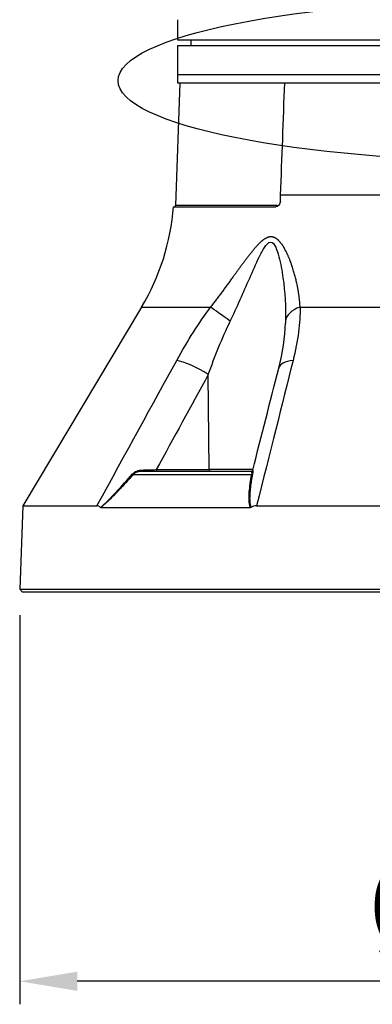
# Model space of a CAD drawing. Header units: millimetres. Extents: x 0 to 4378, y 0 to 2376.
# Tile 186 of 256: x 1559 to 1620, y 531 to 702. Entities that reach past the tile are written whole.
import ezdxf

# ---------------------------------------------------------------- set-up
doc = ezdxf.new("R2010")
doc.units = ezdxf.units.MM
doc.header["$LTSCALE"] = 0.2
doc.layers.add('13_After Rev.Num.', color=6, linetype='Continuous')
doc.styles.add('Rainbow-5.0 Style', font='malgunsl.ttf')
doc.dimstyles.new('Rainbow-5.0 Style', dxfattribs={"dimtxt": 4, "dimasz": 2.5, "dimexe": 1, "dimexo": 1, "dimgap": 1, "dimtad": 1, "dimdsep": 46, "dimtxsty": 'Rainbow-5.0 Style', "dimcen": 0, "dimclrd": 251, "dimclre": 251, "dimclrt": 7, "dimazin": 3, "dimtp": 0.1, "dimtm": 0.1000000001, "dimtfac": 0.61, "dimtmove": 0, "dimatfit": 3, "dimfxl": 1, "dimlwd": -1, "dimlwe": -1, "dimarcsym": 1})

# ---------------------------------------------------------------- blocks, each defined once
blk = doc.blocks.new('A$C20a5dee6')
for p, q in [((-58.9978813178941, 99), (-58.9978813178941, 96)), ((-58.9978813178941, 96), (58.99788131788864, 96)), ((-56.69526961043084, 96), (-56.71272467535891, 95)), ((-59, 95), (-59, 88.5)), ((-59, 95), (59, 95)), ((-59, 90), (59, 90)), ((-58.62222269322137, 88.5), (-59.36627882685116, 67.19302010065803)), ((-59, 88.5), (59.0916507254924, 88.5)), ((49.32365697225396, 69.01392758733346), (-41.08654323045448, 69.01392758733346)), ((-59.70549839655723, 67), (-41.89512942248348, 67)), ((-41.65980048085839, 67.19302010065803), (-59.36627882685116, 67.19302010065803)), ((-65.25560367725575, 49.53608112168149), (-85.9066057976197, 14.99258666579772)), ((-65.25560367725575, 49.53608112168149), (-53.26389373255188, 49.53608112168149)), ((-37.69948853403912, 49.53608112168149), (37.69948853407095, 49.53608112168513)), ((-58.52970070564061, 40.12261337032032), (-58.5296476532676, 40.12271548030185)), ((-53.48535664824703, 21.29312819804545), (-53.65089358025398, 37.81226609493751)), ((-65.21265226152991, 21), (-46.21265962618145, 21)), ((-62.6862678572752, 21.29214691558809), (-53.48536429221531, 21.29410963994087)), ((-45.90464387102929, 21.29214691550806), (-53.48534690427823, 21.29214691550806)), ((-66.68335319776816, 20.4641814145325), (-46.11543369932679, 20.4641814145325)), ((-71.22787999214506, 15.682548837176), (-71.22769782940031, 15.68289944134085)), ((-85.90660579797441, 14.99258666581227), (-86.41270871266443, 0.4996954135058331)), ((-85.9066057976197, 14.99258666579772), (-73.01517164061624, 14.99258666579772)), ((-72.35160561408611, 14.69478612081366), (-46.33548263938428, 14.69478612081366)), ((-45.2628946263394, 14.99258666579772), (45.26289462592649, 14.99258666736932)), ((-86.41270871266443, 0.4996954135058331), (-85.93015846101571, -3.637978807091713e-12)), ((-86.41270871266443, 0.4996954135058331), (86.41270871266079, 0.4996954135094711)), ((85.93015846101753, 0), (-85.93015846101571, -3.637978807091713e-12))]:
    blk.add_line(p, q)
for centre, radius, start, end in [((-99.58820448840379, 70.06100551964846), 40.00000000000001, 329.1279166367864, 355.6111418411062), ((-59.56615699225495, 67.20000000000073), 0.2000000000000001, 270.0000000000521, 357.999999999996), ((-52.23737825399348, 55.72122140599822), 5.000000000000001, 18.74316511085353, 18.76762133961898)]:
    blk.add_arc(centre, radius, start, end)
for centre, major_axis, ratio, start_param, end_param in [((-68.36710382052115, 70.05092552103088), (1.432827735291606, 40.01783420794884), 0.6817646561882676, 4.684882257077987, 4.710885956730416), ((-41.80006334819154, 67.20000000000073), (-6.671909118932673e-15, -0.2000000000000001), 0.7017418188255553, 0.5217441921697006, 1.535889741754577), ((-45.36529501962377, 55.72122140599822), (-7.119305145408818e-14, 5.000000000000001), 0.8684450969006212, 6.138405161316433, 6.138502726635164), ((-49.76096085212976, 46.97046557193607), (-4.053536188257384, 2.927258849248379), 0.01176237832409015, 4.740823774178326, 5.764313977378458), ((-35.22015836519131, 46.97046557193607), (-4.999473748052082, 0.07254131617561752), 0.5854112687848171, 5.239754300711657, 6.263244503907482), ((-55.563654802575, 37.68138112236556), (-4.385304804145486, 2.401897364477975), 0.2184332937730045, 4.383547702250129, 5.77849216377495), ((-36.5681474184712, 37.68138112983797), (-4.844711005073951, 1.236440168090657), 0.4687791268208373, 5.336155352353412, 6.283200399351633), ((-36.5681474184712, 37.68138112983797), (-4.844711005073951, 1.236440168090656), 0.4687791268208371, 1.509217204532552e-05, 0.0008866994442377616), ((-66.87237018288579, 20.65701769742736), (-0.2236197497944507, 0.1999855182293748), 0.1344646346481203, 1.94872923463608, 2.686312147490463), ((-67.61278340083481, 21.52021608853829), (14.7072059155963, 0.2925131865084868), 0.02351572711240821, 4.87577315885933, 5.053497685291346), ((-65.2126522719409, 21.29999306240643), (-3.072389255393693e-11, -0.299993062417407), 0.003767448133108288, 4.959708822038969, 6.283176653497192), ((-62.57150254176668, 21.30000000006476), (4.281218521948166e-12, -0.3000000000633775), 0.3826834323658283, 4.738570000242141, 6.283185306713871), ((-53.37058112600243, 21.29999999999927), (3.332905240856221e-16, -0.3), 0.3826834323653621, 4.735296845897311, 6.283185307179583), ((-46.21265962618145, 21.29999999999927), (-0.07344946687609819, -0.2908695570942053), 0.9999937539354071, 0.2473443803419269, 1.570796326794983), ((-46.24614998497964, 20.65701769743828), (0.2951491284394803, -0.05373073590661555), 0.6605644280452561, 5.287347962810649, 6.024930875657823)]:
    blk.add_ellipse(centre, major_axis=major_axis, ratio=ratio, start_param=start_param, end_param=end_param)
for points, knots in [([(-58.9999999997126, 99.49999999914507), (-58.9999998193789, 99.49999947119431), (-58.99991584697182, 99.49031855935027), (-58.99976788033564, 99.47181557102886), (-58.99961975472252, 99.45329270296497), (-58.99940458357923, 99.42539766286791), (-58.9991732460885, 99.39044042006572), (-58.99894190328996, 99.35548237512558), (-58.99868984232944, 99.31249762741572), (-58.99847666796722, 99.26504554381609), (-58.99826349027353, 99.21759271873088), (-58.99808500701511, 99.1643679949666), (-58.99798309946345, 99.10958938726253), (-58.99791660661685, 99.07384733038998), (-58.9978813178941, 99.03681389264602), (-58.9978813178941, 99)], [0.5001154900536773, 0.5001154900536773, 0.5001154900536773, 0.5001154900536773, 0.607467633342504, 0.607467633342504, 0.607467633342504, 0.714935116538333, 0.714935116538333, 0.714935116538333, 0.82240506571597, 0.82240506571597, 0.82240506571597, 0.929876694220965, 0.929876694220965, 0.929876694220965, 1, 1, 1, 1]), ([(-41.13408694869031, 67.9738230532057), (-41.14108397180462, 67.84570285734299), (-41.16627396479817, 67.71937261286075), (-41.25129990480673, 67.48054995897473), (-41.31130787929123, 67.37094407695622), (-41.4502958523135, 67.19650139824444), (-41.52575273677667, 67.12976628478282), (-41.67208069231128, 67.04409183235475), (-41.74017987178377, 67.01882177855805), (-41.83773655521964, 67.00241758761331), (-41.86651419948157, 66.99999988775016), (-41.89512942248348, 67)], [0.03964738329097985, 0.03964738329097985, 0.03964738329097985, 0.03964738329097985, 0.0781729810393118, 0.0781729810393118, 0.1178623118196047, 0.1178623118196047, 0.1537190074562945, 0.1537190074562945, 0.1825701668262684, 0.1825701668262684, 0.1946468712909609, 0.1946468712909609, 0.1946468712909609, 0.1946468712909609]), ([(-49.84178917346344, 47.10135030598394), (-48.65721498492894, 49.57898896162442), (-47.54835883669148, 52.09386931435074), (-45.91695283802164, 55.82628754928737), (-45.38127296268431, 57.06824092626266), (-44.52221485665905, 58.83909390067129), (-44.224432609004, 59.42105135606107), (-43.57640142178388, 60.41320603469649), (-43.20618609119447, 60.84085682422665), (-42.46854294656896, 60.85548204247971), (-42.16849955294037, 60.43496582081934), (-41.71086886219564, 59.45857231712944), (-41.53420056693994, 58.88973995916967), (-41.06570662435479, 57.11547964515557), (-40.8474510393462, 55.86755224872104), (-40.3277827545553, 52.11809018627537), (-40.17193211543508, 49.58603525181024), (-40.21779140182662, 47.10135030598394)], [0, 0, 0, 0, 0.250000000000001, 0.250000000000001, 0.375000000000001, 0.375000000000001, 0.437500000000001, 0.437500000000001, 0.500000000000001, 0.500000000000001, 0.562500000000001, 0.562500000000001, 0.625, 0.625, 0.750000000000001, 0.750000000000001, 1, 1, 1, 1]), ([(-72.4016308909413, 14.7144522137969), (-72.01836204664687, 15.03389732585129), (-71.60293179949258, 15.40661875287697), (-71.16329392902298, 15.83592443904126), (-71.08729400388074, 15.91013824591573), (-71.01682416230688, 15.98002058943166), (-70.9486700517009, 16.04830002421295), (-70.81969812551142, 16.17750910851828), (-70.69904108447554, 16.30134020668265), (-70.56551632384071, 16.43965089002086), (-70.36143154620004, 16.65105067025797), (-70.13817698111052, 16.88647978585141), (-69.8943623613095, 17.14458550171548), (-69.77535472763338, 17.27056872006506), (-69.65592218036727, 17.39791812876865), (-69.53599284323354, 17.52655594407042), (-68.67311041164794, 18.45209521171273), (-67.77910578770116, 19.44982364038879), (-66.81484775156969, 20.55527606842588)], [2.455419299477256e-10, 2.455419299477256e-10, 2.455419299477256e-10, 2.455419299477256e-10, 0.250000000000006, 0.250000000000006, 0.250000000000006, 0.2932173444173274, 0.2932173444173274, 0.2932173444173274, 0.375000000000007, 0.375000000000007, 0.375000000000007, 0.500000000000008, 0.500000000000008, 0.500000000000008, 0.5610133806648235, 0.5610133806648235, 0.5610133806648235, 1, 1, 1, 1]), ([(-66.81484775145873, 20.55527606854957), (-66.63378892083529, 20.76284622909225), (-66.35142247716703, 20.94457891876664), (-66.07823244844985, 21.05230878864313), (-65.80504241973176, 21.16003865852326), (-65.51595243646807, 21.21936784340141), (-65.21374811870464, 21.22655100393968)], [0, 0, 0, 0, 0.5, 0.5, 0.5, 1, 1, 1, 1]), ([(-65.21265228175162, 21), (-65.22473189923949, 21), (-65.47494140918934, 20.99241500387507), (-65.63921300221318, 20.96549974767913), (-65.72134879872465, 20.95204211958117), (-65.7935190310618, 20.93614381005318), (-65.8559054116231, 20.92010515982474), (-65.91829179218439, 20.90406650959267), (-65.93967929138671, 20.89842185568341), (-66.01414535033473, 20.87331246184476), (-66.31200958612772, 20.77287488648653), (-66.53498361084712, 20.62295855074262), (-66.68335319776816, 20.46418141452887)], [0, 0, 0, 0, 0.250000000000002, 0.250000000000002, 0.250000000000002, 0.375000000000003, 0.375000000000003, 0.375000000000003, 0.500000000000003, 0.500000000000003, 0.500000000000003, 1, 1, 1, 1]), ([(-45.96985338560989, 20.55527606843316), (-46.08765805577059, 19.92406837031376), (-46.18629090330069, 19.32734993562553), (-46.26268082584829, 18.7659282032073), (-46.30087578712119, 18.48521733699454), (-46.33356372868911, 18.21335015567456), (-46.36072793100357, 17.9504135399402), (-46.37469360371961, 17.81523244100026), (-46.38832177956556, 17.67101114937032), (-46.40049637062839, 17.52790569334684), (-46.41200220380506, 17.39266110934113), (-46.42219660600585, 17.25830200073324), (-46.43063434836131, 17.13345874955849), (-46.45903700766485, 16.71321833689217), (-46.47170293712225, 16.38398541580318), (-46.46364276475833, 16.04769096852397), (-46.46184665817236, 15.97275204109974), (-46.45913408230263, 15.89734368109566), (-46.45494239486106, 15.82054907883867), (-46.43194045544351, 15.39913769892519), (-46.36621040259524, 15.03153837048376), (-46.25602205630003, 14.71446385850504)], [0, 0, 0, 0, 0.249999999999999, 0.249999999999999, 0.249999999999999, 0.374999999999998, 0.374999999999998, 0.374999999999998, 0.4392650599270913, 0.4392650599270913, 0.4392650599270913, 0.499999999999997, 0.499999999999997, 0.499999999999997, 0.7044425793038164, 0.7044425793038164, 0.7044425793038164, 0.749999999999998, 0.749999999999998, 0.749999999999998, 0.9999969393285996, 0.9999969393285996, 0.9999969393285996, 0.9999969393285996]), ([(-45.92195585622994, 21.22607290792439), (-45.92438150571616, 21.21761513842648), (-45.91611459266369, 21.1733211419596), (-45.91727051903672, 21.05349668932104), (-45.91845029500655, 20.93119996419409), (-45.93094864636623, 20.76373177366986), (-45.96985338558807, 20.55527606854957)], [0.0101076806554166, 0.0101076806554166, 0.0101076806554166, 0.0101076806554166, 0.5, 0.5, 0.5, 1, 1, 1, 1]), ([(-66.68335319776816, 20.46418141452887), (-67.25591777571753, 19.8235379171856), (-67.80581052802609, 19.21942974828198), (-68.33247828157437, 18.65178307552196), (-68.59581215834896, 18.36795973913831), (-68.85334139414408, 18.09325347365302), (-69.1050165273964, 17.82767519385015), (-69.22345620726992, 17.7026926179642), (-69.34060974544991, 17.57972238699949), (-69.4564437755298, 17.45879453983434), (-69.46367891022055, 17.45124123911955), (-69.47090926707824, 17.44369553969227), (-69.47813482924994, 17.43615748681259), (-69.60104116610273, 17.30793570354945), (-69.70052108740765, 17.20463024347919), (-69.84244160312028, 17.05834657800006), (-70.2484221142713, 16.63988475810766), (-70.59336583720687, 16.29377238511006), (-70.90168544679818, 15.99477392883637), (-71.0244887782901, 15.87568320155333), (-71.14146344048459, 15.76369029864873), (-71.25437717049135, 15.65758140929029), (-71.45257903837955, 15.47132434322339), (-71.60226722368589, 15.33400736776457), (-71.78100459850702, 15.17646201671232), (-71.95974175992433, 15.0189168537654), (-72.14996215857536, 14.85835618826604), (-72.3516062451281, 14.6947879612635)], [0, 0, 0, 0, 0.250000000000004, 0.250000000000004, 0.250000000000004, 0.375000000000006, 0.375000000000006, 0.375000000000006, 0.433825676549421, 0.433825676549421, 0.433825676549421, 0.437500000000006, 0.437500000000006, 0.437500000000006, 0.500000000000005, 0.500000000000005, 0.500000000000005, 0.6787886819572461, 0.6787886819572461, 0.6787886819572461, 0.750000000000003, 0.750000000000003, 0.750000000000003, 0.875000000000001, 0.875000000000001, 0.875000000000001, 0.9999998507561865, 0.9999998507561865, 0.9999998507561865, 0.9999998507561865]), ([(-46.33548351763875, 14.6947879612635), (-46.39818717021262, 14.86461316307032), (-46.44851298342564, 15.0475766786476), (-46.48647937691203, 15.24372731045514), (-46.50546259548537, 15.34180273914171), (-46.52135777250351, 15.44317851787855), (-46.53415588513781, 15.54783719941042), (-46.54695399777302, 15.6524958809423), (-46.55815844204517, 15.78809136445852), (-46.56314900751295, 15.87163857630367), (-46.56550545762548, 15.91108798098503), (-46.56749180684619, 15.95194654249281), (-46.56916012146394, 15.99418742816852), (-46.57455822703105, 16.13086474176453), (-46.57575348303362, 16.28249907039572), (-46.5732004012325, 16.44884986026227), (-46.56985827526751, 16.66661228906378), (-46.55804344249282, 16.93654668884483), (-46.54250702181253, 17.17831982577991), (-46.53657085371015, 17.27069670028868), (-46.52986018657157, 17.36425685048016), (-46.52244991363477, 17.45893192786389), (-46.45228211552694, 18.35540926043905), (-46.31780640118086, 19.35759727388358), (-46.11543369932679, 20.46418141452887)], [1.437453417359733e-07, 1.437453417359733e-07, 1.437453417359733e-07, 1.437453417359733e-07, 0.125000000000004, 0.125000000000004, 0.125000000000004, 0.187500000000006, 0.187500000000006, 0.187500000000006, 0.250000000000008, 0.250000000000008, 0.250000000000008, 0.2795113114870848, 0.2795113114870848, 0.2795113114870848, 0.375000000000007, 0.375000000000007, 0.375000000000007, 0.500000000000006, 0.500000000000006, 0.500000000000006, 0.5477601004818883, 0.5477601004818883, 0.5477601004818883, 1, 1, 1, 1]), ([(-72.4016308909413, 14.7144522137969), (-72.49682518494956, 14.80262277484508), (-72.59626724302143, 14.87243925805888), (-72.80281375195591, 14.96783758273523), (-72.90850635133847, 14.99258699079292), (-73.0151716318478, 14.99258697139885)], [-0.1212578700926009, -0.1212578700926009, -0.1212578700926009, -0.1212578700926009, -0.06073354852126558, -0.06073354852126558, -1.218595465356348e-08, -1.218595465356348e-08, -1.218595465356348e-08, -1.218595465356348e-08]), ([(-72.35160552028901, 14.69478929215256), (-72.36070588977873, 14.69479823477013), (-72.3698031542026, 14.6962882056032), (-72.38662080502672, 14.70289961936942), (-72.39438149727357, 14.70768959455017), (-72.4016308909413, 14.7144522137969)], [-0.009677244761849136, -0.009677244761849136, -0.009677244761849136, -0.009677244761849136, -0.004619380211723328, -0.004619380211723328, -3.186487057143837e-06, -3.186487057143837e-06, -3.186487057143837e-06, -3.186487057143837e-06]), ([(-46.25601800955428, 14.71445221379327), (-46.26778532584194, 14.70769032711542), (-46.28023560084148, 14.70290065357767), (-46.30695818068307, 14.69628849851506), (-46.32127062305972, 14.69479823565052), (-46.33548258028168, 14.69478929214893)], [-0.009683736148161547, -0.009683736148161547, -0.009683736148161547, -0.009683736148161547, -0.005063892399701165, -0.005063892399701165, -9.827163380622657e-07, -9.827163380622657e-07, -9.827163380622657e-07, -9.827163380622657e-07]), ([(-45.26289462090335, 14.99258697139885), (-45.43456228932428, 14.99258699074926), (-45.60494176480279, 14.96795179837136), (-45.9392831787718, 14.87276167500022), (-46.10092094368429, 14.80282850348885), (-46.25601800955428, 14.71445221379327)], [-0.1213984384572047, -0.1213984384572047, -0.1213984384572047, -0.1213984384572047, -0.06074723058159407, -0.06074723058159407, -2.43663605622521e-05, -2.43663605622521e-05, -2.43663605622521e-05, -2.43663605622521e-05])]:
    blk.add_open_spline(points, degree=3, knots=knots)
for points in [[(-41.08654323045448, 69.01392758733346), (-40.84731544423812, 75.50930372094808), (-40.60760175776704, 82.00466143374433), (-40.36738951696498, 88.50000000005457)], [(-41.65980048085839, 67.19302010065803), (-41.55314650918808, 67.19302010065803), (-41.44918798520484, 67.23986626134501), (-41.35894528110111, 67.3192317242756)], [(-59.14852171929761, 40.24699709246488), (-57.22733233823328, 43.73478278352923), (-55.26185430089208, 46.83114412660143), (-53.26389373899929, 49.53608112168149)], [(-37.69948852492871, 49.53608112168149), (-37.67573478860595, 46.83114359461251), (-38.05385280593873, 43.73478225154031), (-38.92745938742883, 40.24699709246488)], [(-53.65089358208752, 37.81226628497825), (-52.52437389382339, 40.97693428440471), (-51.27860390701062, 44.09612891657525), (-49.84178918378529, 47.10135031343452)], [(-41.41286740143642, 38.91778708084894), (-40.72338110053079, 41.61974756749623), (-40.28876316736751, 44.30754538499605), (-40.22529924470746, 46.76264437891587)], [(-40.22515226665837, 46.76834379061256), (-40.22520114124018, 46.76644403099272), (-40.2252501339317, 46.76454422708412), (-40.22529924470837, 46.76264437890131)], [(-40.21779140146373, 47.10135031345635), (-40.21983730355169, 46.99050205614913), (-40.22229261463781, 46.87949873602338), (-40.22515226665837, 46.76834379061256)], [(-73.01517158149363, 14.99258678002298), (-67.93087218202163, 24.27621699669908), (-63.30877080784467, 32.69435376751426), (-59.1485217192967, 40.24699709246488)], [(-38.92745938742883, 40.24699709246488), (-40.81921554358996, 32.69435376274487), (-42.93095462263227, 24.27621699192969), (-45.26289459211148, 14.99258678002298)], [(-53.65089358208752, 37.81226628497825), (-56.66592128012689, 32.30761972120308), (-59.67729464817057, 26.80063975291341), (-62.68626823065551, 21.29214691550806)], [(-45.92149424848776, 21.22595587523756), (-44.41988978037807, 27.12452632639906), (-42.91719733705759, 33.02139038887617), (-41.41288729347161, 38.91568393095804)], [(-46.21265962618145, 21), (-46.16852636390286, 21), (-46.06838146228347, 20.84363022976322), (-46.11543369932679, 20.4641814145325)]]:
    blk.add_open_spline(points, degree=3)
blk.add_rational_spline([(-37.6994885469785, 49.53608111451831), (-37.81678528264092, 51.74708448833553), (-38.24050421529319, 53.99540544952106), (-39.30133255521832, 57.3282606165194), (-39.72166139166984, 58.4375294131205), (-40.56732867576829, 60.01464969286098), (-40.87983973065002, 60.52027845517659), (-41.66494671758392, 61.3881837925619), (-42.1689538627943, 61.76197598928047), (-43.36641333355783, 61.74897579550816), (-43.95081858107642, 61.36884176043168), (-44.96118631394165, 60.48692648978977), (-45.41885419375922, 59.9696309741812), (-46.72932956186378, 58.39553944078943), (-47.53268402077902, 57.29158088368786), (-49.95521487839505, 53.9738757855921), (-51.56636144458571, 51.74075917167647), (-53.26389372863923, 49.53608111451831)], [0.999999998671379, 0.999999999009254, 0.999999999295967, 0.999999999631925, 0.999999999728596, 0.999999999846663, 0.999999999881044, 0.999999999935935, 0.999999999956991, 0.999999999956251, 0.999999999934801, 0.99999999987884, 0.999999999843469, 0.999999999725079, 0.999999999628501, 0.999999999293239, 0.999999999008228, 0.999999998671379], degree=3, knots=[0, 0, 0, 0, 0.25, 0.25, 0.375, 0.375, 0.4375, 0.4375, 0.5, 0.5, 0.5625, 0.5625, 0.625, 0.625, 0.75, 0.75, 1, 1, 1, 1])
blk = doc.blocks.new('*D150')
at = {"color": 251, "linetype": 'ByBlock', "transparency": 16777216}
for p, q in [((1558.616284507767, 598.2572086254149), (1558.616284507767, 530.6151441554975)), ((1731.476601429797, 598.2572086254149), (1731.476601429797, 530.6151441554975)), ((1721.476601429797, 534.6151441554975), (1568.616284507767, 534.6151441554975))]:
    blk.add_line(p, q, dxfattribs=at)
at = {"color": 251, "transparency": 16777216}
for points in [[(1568.616284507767, 536.2818108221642), (1568.616284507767, 532.9484774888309), (1558.616284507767, 534.6151441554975)], [(1721.476601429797, 536.2818108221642), (1721.476601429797, 532.9484774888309), (1731.476601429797, 534.6151441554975)]]:
    blk.add_solid(points, dxfattribs=at)
at = {"layer": 'Defpoints', "color": 0, "transparency": 16777216}
for p in [(1558.616284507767, 602.2572086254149), (1731.476601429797, 602.2572086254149), (1558.616284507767, 534.6151441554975)]:
    blk.add_point(p, dxfattribs=at)
at = {"color": 7, "transparency": 16777216, "insert": (1645.046442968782, 547.2351305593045), "char_height": 16, "attachment_point": 5, "style": 'Rainbow-5.0 Style'}
blk.add_mtext('%%C173', dxfattribs=at)
blk = doc.blocks.new('Blk$L1P0-3O23B')
for p, q in [((63.34752289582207, 5.697373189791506), (63.34752289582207, -1.67419825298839)), ((63.34752289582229, 5.697373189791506), (70.71909433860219, 5.697373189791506))]:
    blk.add_line(p, q)
blk.add_ellipse((0, 0), major_axis=(69.3453921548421, 0), ratio=0.2019539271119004)

msp = doc.modelspace()

# ---------------------------------------------------------------- block references
msp.add_blockref('A$C20a5dee6', (1645.046442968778, 602.2572086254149))
at = {"layer": '13_After Rev.Num.'}
msp.add_blockref('Blk$L1P0-3O23B', (1645.046442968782, 691.160896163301), dxfattribs=at)

# ---------------------------------------------------------------- dimensions: what is measured, and where the dimension line sits
dim = msp.add_linear_dim(base=(1558.616284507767, 534.6151441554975), p1=(1731.476601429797, 602.2572086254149), p2=(1558.616284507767, 602.2572086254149), text='%%C173', dimstyle='Rainbow-5.0 Style', override={"dimscale": 4, "dimtol": 0, "dimlim": 0, "dimtp": 0.1, "dimtm": 0.1000000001, "dimtfac": 0.61, "dimtdec": 2, "dimtolj": 0, "dimtzin": 8})
dim.commit()
dim.dimension.update_dxf_attribs({"geometry": '*D150', "text_midpoint": (1645.046442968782, 547.2351305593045)})

doc.saveas('drawing.dxf')
